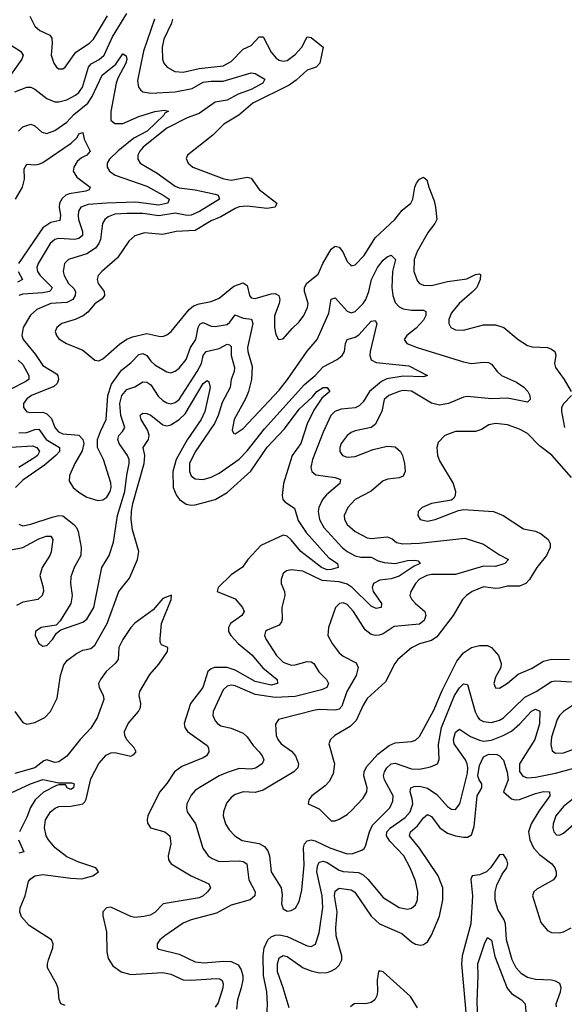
# Model space of a CAD drawing. Header units: inches. Extents: x 1843162 to 1959474, y 907081 to 1016326.
# Tile 211 of 256: x 1874895 to 1877614, y 1000728 to 1005648. Entities that reach past the tile are written whole.
import ezdxf

# ---------------------------------------------------------------- set-up
doc = ezdxf.new("R2010")
doc.units = ezdxf.units.IN
doc.header["$MEASUREMENT"] = 0
doc.layers.add('B8070', color=7, linetype='Continuous')

msp = doc.modelspace()

# ---------------------------------------------------------------- linework, layer by layer
at = {"layer": 'B8070', "color": 5}
for points, elevation in [([(1874870, 1005287.8), (1874930, 1005311.1), (1874950, 1005310.2), (1874970, 1005300.6), (1875030, 1005253.9), (1875070, 1005237.7), (1875090, 1005237.9), (1875130, 1005247.9), (1875173.4, 1005270), (1875190, 1005284.1), (1875207.5, 1005310), (1875237.5, 1005410), (1875252.2, 1005427.8), (1875291.8, 1005448.2), (1875316.3, 1005470), (1875357.4, 1005562.6), (1875430, 1005678.4)], 560), ([(1874945, 1005665), (1874970, 1005614.6), (1874994.4, 1005594.4), (1875044.9, 1005570), (1875055.1, 1005555.1), (1875057.3, 1005530), (1875051.9, 1005470), (1875064.2, 1005430), (1875078.4, 1005410), (1875090, 1005402.3), (1875102, 1005402), (1875110, 1005402), (1875121.3, 1005410), (1875174.3, 1005485.7), (1875242.8, 1005530), (1875262.3, 1005550), (1875332.4, 1005667.6)], 580), ([(1875567.8, 1005650), (1875512.1, 1005490), (1875483.5, 1005343.5), (1875487.2, 1005310), (1875497.2, 1005297.2), (1875510, 1005287.8), (1875550, 1005280.1), (1875670, 1005286.4), (1875755.8, 1005304.2), (1875810, 1005334.8), (1875850, 1005340.6), (1875910, 1005341.1), (1876050, 1005381.5), (1876070, 1005378), (1876118.4, 1005350), (1876108.2, 1005330), (1876050, 1005298.3), (1875984.9, 1005275.1), (1875930, 1005245.8), (1875870, 1005236), (1875790, 1005179.1), (1875730, 1005156.4), (1875630, 1005105.5), (1875511.6, 1005010), (1875494, 1004990), (1875483.8, 1004970), (1875484.3, 1004950), (1875496.5, 1004930), (1875580.3, 1004880.3), (1875670, 1004816.1), (1875690, 1004807.9), (1875770, 1004797.1), (1875870, 1004776), (1875886.3, 1004770), (1875892.1, 1004750), (1875791.5, 1004688.5), (1875750, 1004670.3), (1875730, 1004668.9), (1875670, 1004681.3), (1875590, 1004668), (1875510, 1004678.7), (1875430, 1004679.9), (1875370, 1004675.2), (1875336.9, 1004663.1), (1875319.4, 1004650), (1875307.6, 1004630), (1875297.4, 1004550), (1875290.1, 1004529.9), (1875273.8, 1004506.2), (1875230, 1004478.2), (1875138, 1004450), (1875118.9, 1004430), (1875111.5, 1004390), (1875117.4, 1004370), (1875138.7, 1004330), (1875164.6, 1004304.6), (1875172.8, 1004290), (1875170.9, 1004270), (1875159.2, 1004250), (1875130, 1004235.1), (1875050, 1004229.5), (1874980.1, 1004199.9), (1874948.4, 1004171.6), (1874911.6, 1004110), (1874905.5, 1004070), (1874912.7, 1004050), (1874973.9, 1003973.9), (1875010, 1003919), (1875078.6, 1003878.6), (1875085.7, 1003870), (1875088.8, 1003850), (1875082, 1003830), (1875064.5, 1003815.5), (1874954.3, 1003770), (1874930, 1003752.8), (1874914.4, 1003730), (1874914, 1003710), (1874930, 1003688.4), (1874950, 1003684), (1875010, 1003686.2), (1875030, 1003678.4), (1875054.2, 1003654.2), (1875070.1, 1003610), (1875087.5, 1003587.5), (1875110, 1003578.3), (1875190, 1003571.3), (1875210.2, 1003550), (1875214.3, 1003530), (1875206.5, 1003493.5), (1875169.3, 1003430), (1875143.6, 1003370), (1875142, 1003342), (1875161.1, 1003310), (1875190, 1003286), (1875230, 1003261.6), (1875285.2, 1003245.2), (1875310, 1003248.7), (1875330, 1003262.2), (1875346.2, 1003290), (1875351.2, 1003310), (1875350, 1003334), (1875312.3, 1003450), (1875283.5, 1003510), (1875283.7, 1003550), (1875297.2, 1003590), (1875325.7, 1003650), (1875334.2, 1003770), (1875353.1, 1003826.9), (1875402.9, 1003897.1), (1875450, 1003933.1), (1875490, 1003974.3), (1875510, 1003980.4), (1875530, 1003970.1), (1875550, 1003941.4), (1875570, 1003922.2), (1875630, 1003887.2), (1875650, 1003883.2), (1875670, 1003891.2), (1875690, 1003906.5), (1875726.3, 1003950), (1875747.5, 1004010), (1875774.1, 1004050), (1875785.6, 1004110), (1875793.6, 1004126.4), (1875810, 1004133.9), (1875850, 1004116.8), (1875870, 1004115.3), (1875930, 1004125.1), (1875944.3, 1004135.7), (1875970, 1004172.1), (1876010, 1004156.6), (1876051.8, 1004151.8), (1876059.4, 1004130), (1876032.4, 1004010), (1876033.2, 1003990), (1876054.5, 1003914.5), (1876051.3, 1003850), (1876037.7, 1003790), (1876024, 1003756), (1875966.1, 1003650), (1875956.2, 1003596.2), (1875962, 1003582), (1875970, 1003578), (1876010, 1003605.6), (1876190, 1003797.2), (1876232.2, 1003850), (1876329.2, 1003990.8), (1876379.1, 1004050), (1876438.7, 1004181.3), (1876450, 1004250.7), (1876470, 1004257.8), (1876530, 1004191.5), (1876550, 1004183), (1876570, 1004189.5), (1876610, 1004228.8), (1876623.1, 1004250), (1876637.6, 1004290), (1876650.4, 1004350), (1876681.1, 1004410), (1876710, 1004446.4), (1876730, 1004462.8), (1876750, 1004471.5), (1876770.5, 1004450), (1876756.6, 1004390), (1876752.9, 1004310), (1876756.8, 1004270), (1876770, 1004234.7), (1876790, 1004213.2), (1876810, 1004203.3), (1876850, 1004196.6), (1876910, 1004196.6), (1876921.7, 1004190), (1876922, 1004170), (1876910, 1004146.3), (1876873.3, 1004106.7), (1876827, 1004070), (1876814.4, 1004050), (1876828, 1004030), (1876879.3, 1004010), (1877110, 1003938.2), (1877150, 1003930.2), (1877210, 1003936.5), (1877234.8, 1003934.8), (1877250, 1003926.7), (1877278.3, 1003890), (1877300.3, 1003870), (1877375.7, 1003835.7), (1877411.2, 1003811.2), (1877432.2, 1003790), (1877441.8, 1003770), (1877443.1, 1003750), (1877430, 1003735.8), (1877330, 1003757.2), (1877250, 1003752.5), (1877130, 1003764.5), (1877110, 1003761.4), (1877035.5, 1003730), (1876990, 1003721.5), (1876950, 1003731.8), (1876850, 1003791.7), (1876810, 1003794.6), (1876790, 1003790.4), (1876738, 1003770), (1876715, 1003750), (1876702.5, 1003690), (1876670, 1003625.1), (1876649.4, 1003610.6), (1876570, 1003593.7), (1876550, 1003585), (1876529.3, 1003570), (1876500.2, 1003530), (1876493.2, 1003510), (1876492.6, 1003490), (1876506, 1003470), (1876530, 1003461.7), (1876570, 1003465), (1876660.2, 1003499.8), (1876730, 1003516.1), (1876770, 1003513.6), (1876796.1, 1003490), (1876806, 1003470), (1876815.6, 1003430), (1876819, 1003390), (1876810, 1003366), (1876790, 1003358.3), (1876732.1, 1003352.1), (1876710, 1003343.8), (1876649.1, 1003290.9), (1876570.2, 1003250), (1876533, 1003210), (1876514.7, 1003170), (1876516.3, 1003150), (1876530, 1003125.4), (1876570, 1003089.4), (1876630, 1003058.1), (1876650, 1003056), (1876730, 1003063.8), (1876753.7, 1003053.7), (1876775.2, 1003035.2), (1876808, 1003028), (1876890, 1003031.8), (1877116.8, 1003056.8), (1877210, 1003027.3), (1877290, 1002974.4), (1877335.3, 1002950), (1877316.5, 1002930), (1877270, 1002914.5), (1877210, 1002916.6), (1877070, 1002875.8), (1876950, 1002874.6), (1876927.7, 1002870), (1876890, 1002851.5), (1876871, 1002830), (1876847.4, 1002790), (1876842.3, 1002770), (1876852.6, 1002750), (1876871.3, 1002730), (1876917.8, 1002690), (1876922.5, 1002670), (1876914.6, 1002645.4), (1876890, 1002627.7), (1876764.9, 1002615.1), (1876710, 1002579.3), (1876690, 1002571.6), (1876670, 1002570.7), (1876650, 1002576.2), (1876619, 1002599), (1876561, 1002690), (1876530, 1002725.3), (1876510, 1002733.4), (1876490.8, 1002730), (1876471.4, 1002710), (1876436, 1002610), (1876432.9, 1002570), (1876454.7, 1002530), (1876490, 1002484.7), (1876510, 1002466.5), (1876573.8, 1002433.8), (1876584.8, 1002410), (1876575.1, 1002370), (1876528.6, 1002290), (1876503.1, 1002216.9), (1876490, 1002203.2), (1876470, 1002197.7), (1876390, 1002200.8), (1876370, 1002197.6), (1876186.4, 1002150), (1876172.1, 1002127.9), (1876175, 1002070), (1876183.5, 1002050), (1876199.7, 1002030), (1876251.7, 1001991.7), (1876270.9, 1001970), (1876286.2, 1001930), (1876282.9, 1001910), (1876264, 1001890), (1876110, 1001797.2), (1876070, 1001785.9), (1876010, 1001789), (1875970, 1001776.5), (1875950, 1001761.5), (1875926.6, 1001733.4), (1875912.1, 1001690), (1875911.2, 1001670), (1875921.8, 1001630), (1875940.2, 1001600.2), (1875968.7, 1001570), (1876006, 1001546), (1876090.4, 1001530.4), (1876116.5, 1001516.5), (1876134.3, 1001494.3), (1876142.5, 1001470), (1876150.2, 1001390), (1876199.3, 1001310), (1876204.9, 1001275.1), (1876202, 1001230), (1876210, 1001204.9), (1876230, 1001192.7), (1876250, 1001197), (1876271.5, 1001208.5), (1876290, 1001240.7), (1876302.6, 1001297.4), (1876314.8, 1001425.2), (1876310.8, 1001510), (1876317.3, 1001530), (1876330, 1001544.8), (1876350, 1001549.6), (1876370, 1001545.3), (1876443.2, 1001510), (1876530, 1001479.6), (1876558, 1001482), (1876602.3, 1001497.7), (1876614.3, 1001505.7), (1876621.5, 1001518.5), (1876640.4, 1001590), (1876656.8, 1001623.2), (1876742.1, 1001710), (1876757.9, 1001742.1), (1876759.4, 1001770), (1876715.8, 1001850), (1876710.4, 1001870), (1876715.2, 1001890), (1876727.4, 1001910), (1876750, 1001929.5), (1876770, 1001932.8), (1876850, 1001904.2), (1876890, 1001901.9), (1876946.2, 1001913.8), (1876980.5, 1001930), (1876989, 1001951), (1876986.4, 1002026.4), (1877000.8, 1002110), (1877065.3, 1002270), (1877090, 1002309.4), (1877110, 1002329.2), (1877130, 1002325.3), (1877169, 1002189), (1877182.1, 1002162.1), (1877191, 1002151), (1877210, 1002140.4), (1877250, 1002136.6), (1877290, 1002147.7), (1877310, 1002159.3), (1877417, 1002263), (1877473.6, 1002290), (1877550, 1002341.2), (1877570, 1002344.7), (1877650, 1002339.1)], 560), ([(1875657.5, 1005650), (1875652.5, 1005630), (1875614.8, 1005550), (1875605.2, 1005510), (1875607.3, 1005450), (1875615, 1005430), (1875630.1, 1005410.1), (1875669.1, 1005389.1), (1875710, 1005384.7), (1875790, 1005403.8), (1875910, 1005416.9), (1875950, 1005438.4), (1876010, 1005500.1), (1876050, 1005518.7), (1876090, 1005561.2), (1876110, 1005561.3), (1876150, 1005485.3), (1876174.7, 1005454.7), (1876190, 1005444.6), (1876210, 1005440.4), (1876230, 1005443.9), (1876270, 1005473), (1876302.7, 1005510), (1876330, 1005562), (1876350, 1005558.5), (1876410.1, 1005510), (1876392.3, 1005430), (1876374.2, 1005410), (1876330, 1005395.7), (1876275.1, 1005344.9), (1876239.7, 1005320.3), (1876058.8, 1005230), (1875989, 1005171), (1875914.5, 1005125.5), (1875859.1, 1005070), (1875732.7, 1004970), (1875726, 1004954), (1875735.8, 1004930), (1875759.5, 1004910), (1875913.1, 1004853.1), (1875950, 1004846.5), (1876030, 1004860.9), (1876050, 1004855), (1876090, 1004799.2), (1876178.5, 1004730), (1876170.3, 1004710), (1876130, 1004704.7), (1876030, 1004715.9), (1875990, 1004712), (1875970, 1004704.7), (1875898.2, 1004661.8), (1875850, 1004642.2), (1875770, 1004594.7), (1875676, 1004590), (1875610, 1004574.9), (1875517.5, 1004582.5), (1875470, 1004567.1), (1875439.3, 1004540.7), (1875383, 1004457), (1875304, 1004390), (1875286.9, 1004370), (1875281.8, 1004350), (1875286.4, 1004330), (1875316.1, 1004290), (1875317.7, 1004270), (1875306.8, 1004253.2), (1875270, 1004228.2), (1875234, 1004186), (1875211.7, 1004168.3), (1875171, 1004149), (1875105.5, 1004130), (1875079.5, 1004110), (1875072.2, 1004090), (1875077.6, 1004070), (1875090, 1004053), (1875127.7, 1004030), (1875210, 1003996), (1875270, 1003945.5), (1875290, 1003942.4), (1875310, 1003953.7), (1875393.5, 1004026.5), (1875429.4, 1004050.6), (1875457.1, 1004062.9), (1875530, 1004079.5), (1875590, 1004065.6), (1875610, 1004064.9), (1875630, 1004072.4), (1875651, 1004089), (1875741.2, 1004198.8), (1875762.7, 1004217.3), (1875790, 1004228.6), (1875850, 1004240.2), (1875890, 1004256), (1875964.3, 1004315.7), (1876010, 1004332.3), (1876030, 1004318.9), (1876041.9, 1004270), (1876050, 1004257.6), (1876070, 1004253.7), (1876150, 1004277.8), (1876170, 1004279.2), (1876188.7, 1004268.7), (1876192.6, 1004250), (1876189.5, 1004230), (1876167.6, 1004167.6), (1876166.7, 1004110), (1876174, 1004074), (1876186.8, 1004050), (1876210, 1004053), (1876255, 1004105), (1876290, 1004137.4), (1876313.2, 1004170), (1876332.2, 1004210), (1876335.4, 1004230), (1876316.1, 1004290), (1876316.8, 1004310), (1876328.8, 1004331.2), (1876384.7, 1004375.3), (1876407.5, 1004430), (1876450, 1004501.3), (1876470, 1004515.2), (1876490, 1004510.2), (1876507.3, 1004487.3), (1876530, 1004439.5), (1876543.8, 1004423.8), (1876550, 1004418.3), (1876570, 1004422.8), (1876615, 1004470), (1876670, 1004558.2), (1876766.8, 1004650), (1876804.7, 1004695.3), (1876847.4, 1004730), (1876857.6, 1004750), (1876867.9, 1004810), (1876876.1, 1004830), (1876890, 1004850.3), (1876910, 1004861.3), (1876927.5, 1004847.5), (1876936.8, 1004810), (1876963.2, 1004743.2), (1876971.4, 1004711.4), (1876977.4, 1004650), (1876968.1, 1004630), (1876934.1, 1004585.9), (1876879.3, 1004490), (1876864.3, 1004450), (1876861.7, 1004390), (1876880.7, 1004340.7), (1876890.1, 1004330.1), (1876910, 1004321.1), (1876950, 1004319.1), (1877030, 1004340.1), (1877126.8, 1004353.2), (1877170, 1004374), (1877190, 1004378), (1877194.7, 1004374.7), (1877193.8, 1004350), (1877176.2, 1004310), (1877154.4, 1004285.6), (1877089.2, 1004230), (1877050, 1004183.6), (1877036.5, 1004150), (1877036.5, 1004130), (1877046.7, 1004110), (1877070, 1004098), (1877110, 1004096.1), (1877210, 1004122.2), (1877270, 1004123.2), (1877312, 1004110), (1877384, 1004050), (1877430, 1004018.9), (1877453, 1004013), (1877529.4, 1004009.4), (1877550, 1004001.3), (1877567, 1003990), (1877571.7, 1003971.7), (1877564.2, 1003930), (1877570.3, 1003910), (1877613.4, 1003850), (1877648.8, 1003790)], 580), ([(1874770, 1005570.3), (1874899, 1005490), (1874911.7, 1005470), (1874905.4, 1005450), (1874849.3, 1005370)], 560), ([(1874888.7, 1005091.3), (1874910, 1005111.6), (1874950, 1005125.5), (1874970, 1005117.4), (1875004.8, 1005084.8), (1875030, 1005078.9), (1875070, 1005093.4), (1875130, 1005135.4), (1875165.3, 1005174.7), (1875234.1, 1005230), (1875256.8, 1005263.2), (1875306.6, 1005370), (1875374.2, 1005425.8), (1875410, 1005477.8), (1875426.6, 1005466.6), (1875430, 1005449.5), (1875424.6, 1005430), (1875384.8, 1005355.2), (1875376.8, 1005330), (1875349.5, 1005189.5), (1875350, 1005144.9), (1875369, 1005129), (1875410, 1005129.5), (1875490, 1005164.6), (1875570, 1005189.4), (1875615.5, 1005195.5), (1875638, 1005190), (1875618.7, 1005181.3), (1875613.7, 1005170), (1875530.9, 1005090), (1875464.3, 1005055.7), (1875387, 1004993), (1875343.4, 1004950), (1875331.5, 1004930), (1875330.9, 1004910.9), (1875343.5, 1004890), (1875371.4, 1004871.4), (1875530, 1004815.2), (1875611.6, 1004770), (1875640.5, 1004750), (1875635, 1004730), (1875590, 1004721), (1875475.1, 1004735.1), (1875328.5, 1004731.5), (1875236.6, 1004723.4), (1875200.2, 1004710), (1875188.4, 1004691.6), (1875185.9, 1004670), (1875187.7, 1004650), (1875208.7, 1004590), (1875208.3, 1004570), (1875190, 1004554.1), (1875170.4, 1004549.6), (1875090, 1004554.7), (1875069.3, 1004550), (1875046, 1004530), (1874987.3, 1004430), (1874980.7, 1004410), (1874983.4, 1004390), (1874996.4, 1004370), (1875056, 1004310), (1875050, 1004296.4), (1875044, 1004290), (1875010, 1004283), (1874910, 1004275.6), (1874890, 1004269.9)], 540), ([(1874873.4, 1004750), (1874909.3, 1004810), (1874918.7, 1004850), (1874917.6, 1004902.4), (1874930, 1004925.5), (1874970, 1004922.6), (1874990, 1004925.1), (1875010, 1004934.6), (1875152.3, 1005030), (1875181.4, 1005058.6), (1875190, 1005077), (1875210, 1005084), (1875216.5, 1005050), (1875245.8, 1004990), (1875229.1, 1004970), (1875202.7, 1004957.3), (1875180.8, 1004939.2), (1875164.2, 1004910), (1875161.7, 1004890), (1875180.3, 1004860.3), (1875247.2, 1004810), (1875242, 1004798), (1875224, 1004790), (1875142.4, 1004777.6), (1875125.2, 1004770), (1875106.5, 1004753.5), (1875093.7, 1004730), (1875091, 1004710), (1875098.4, 1004670), (1875095.5, 1004644.5), (1875050, 1004633.4), (1875010, 1004607.4), (1874889, 1004430)], 520), ([(1874886.8, 1004390), (1874907.8, 1004350), (1874884.1, 1004335.9)], 520), ([(1874890, 1003126.3), (1874910, 1003119.2), (1874950, 1003127.6), (1875057.4, 1003162.6), (1875090, 1003169.6), (1875110, 1003167.7), (1875165.6, 1003125.6), (1875179, 1003110), (1875186.9, 1003090), (1875202.2, 1003010), (1875199.7, 1002970), (1875166.2, 1002910), (1875150, 1002864), (1875147.5, 1002830), (1875156.5, 1002770), (1875149.2, 1002730), (1875097, 1002643), (1875077.1, 1002622.9), (1875001, 1002610), (1874972.7, 1002590), (1874972, 1002570), (1874990, 1002530.6), (1875010, 1002517.1), (1875030, 1002520.4), (1875058.7, 1002550), (1875078.4, 1002581.6), (1875100.5, 1002599.5), (1875210, 1002636.9), (1875230, 1002651.4), (1875264.5, 1002710), (1875304.8, 1002910), (1875341.2, 1002970), (1875363.2, 1003036.8), (1875382.5, 1003170), (1875419, 1003290), (1875429, 1003371), (1875441.8, 1003430), (1875440.6, 1003450), (1875432.9, 1003470), (1875390.9, 1003530), (1875384, 1003550), (1875388.8, 1003570), (1875408.4, 1003590), (1875419.9, 1003610), (1875399.9, 1003670), (1875394, 1003730), (1875404.7, 1003770), (1875430, 1003799.5), (1875470, 1003812.4), (1875510, 1003838.3), (1875530, 1003836.6), (1875550, 1003822.3), (1875585.7, 1003765.7), (1875610, 1003744.5), (1875630, 1003732.8), (1875650, 1003728.3), (1875670, 1003734.5), (1875690, 1003750.1), (1875781.3, 1003890), (1875802.1, 1003930), (1875810.7, 1003969.3), (1875825.6, 1003990), (1875890, 1004004.8), (1875930, 1004025.5), (1875942.6, 1004022.6), (1875950, 1004014.9), (1875950.1, 1003970), (1875967.7, 1003910), (1875965.7, 1003890), (1875950.1, 1003850), (1875945.1, 1003810), (1875904.8, 1003735.2), (1875885.6, 1003670), (1875867.1, 1003630), (1875770, 1003487.6), (1875742.5, 1003430), (1875741.8, 1003390), (1875750, 1003368.2), (1875770, 1003353.1), (1875810, 1003350.1), (1875850, 1003362.1), (1875890, 1003381.2), (1875990, 1003451.3), (1876030, 1003493.2), (1876116.9, 1003603.1), (1876316, 1003824), (1876369.9, 1003870), (1876410, 1003912.9), (1876480.4, 1003950), (1876504.4, 1003970), (1876515.9, 1003990), (1876521, 1004030), (1876529.7, 1004050), (1876570, 1004061.7), (1876587.8, 1004072.2), (1876650, 1004141.5), (1876670, 1004143.8), (1876677.3, 1004130), (1876644.5, 1003990), (1876642.7, 1003970), (1876650, 1003947.6), (1876674.3, 1003934.3), (1876838.2, 1003918.2), (1876930.4, 1003870), (1876910, 1003863.1), (1876810, 1003866.4), (1876726.8, 1003853.2), (1876700.7, 1003839.3), (1876640.6, 1003790), (1876610, 1003738.7), (1876590, 1003717.9), (1876570, 1003708.4), (1876499.1, 1003700.9), (1876468.4, 1003690), (1876448.8, 1003670), (1876410, 1003587.2), (1876355.9, 1003450), (1876347.8, 1003410), (1876352.4, 1003390), (1876373.2, 1003373.3), (1876470, 1003360.1), (1876497, 1003350), (1876492.3, 1003330), (1876426.7, 1003273.3), (1876406.3, 1003250), (1876387.5, 1003210), (1876385.1, 1003190), (1876391.8, 1003150), (1876413.4, 1003110), (1876505.1, 1003010), (1876530, 1002989.7), (1876570, 1002968.2), (1876597.6, 1002962.4), (1876650, 1002962.1), (1876684, 1002944), (1876714.9, 1002934.9), (1876770, 1002929.6), (1876830, 1002945.2), (1876867.5, 1002947.5), (1876884.2, 1002944.2), (1876894.6, 1002930), (1876863.4, 1002916.6), (1876790, 1002866.3), (1876750, 1002854.4), (1876693.2, 1002846.8), (1876660.4, 1002830), (1876653.6, 1002810), (1876658.9, 1002790), (1876701.1, 1002730), (1876698.7, 1002710), (1876674.4, 1002705.6), (1876650, 1002716.5), (1876555, 1002810), (1876530, 1002827), (1876490, 1002838.2), (1876405.3, 1002845.3), (1876307.7, 1002892.3), (1876250, 1002899.1), (1876225.9, 1002894.1), (1876210, 1002879.5), (1876199.5, 1002850), (1876200.3, 1002830), (1876216.4, 1002790), (1876218.7, 1002770), (1876203.2, 1002710), (1876205.2, 1002650), (1876201.5, 1002638.5), (1876190, 1002622.2), (1876130, 1002597.2), (1876122.3, 1002590), (1876117.3, 1002570), (1876125.2, 1002550), (1876177.3, 1002470), (1876210, 1002436.8), (1876250, 1002422.7), (1876270, 1002423.4), (1876330, 1002440.4), (1876350, 1002439.1), (1876363.9, 1002430), (1876388.3, 1002388.3), (1876425.8, 1002350), (1876435.8, 1002330), (1876428.7, 1002311.3), (1876401.6, 1002298.4), (1876270, 1002265.5), (1876170, 1002261.4), (1876070, 1002276), (1875970, 1002319.2), (1875950, 1002322.7), (1875930, 1002317.9), (1875910, 1002298.8), (1875860.7, 1002190), (1875859.6, 1002170), (1875870, 1002144.4), (1875882, 1002130), (1875899.2, 1002119.2), (1875950, 1002107.1), (1876010, 1002082.7), (1876030, 1002064.9), (1876060.3, 1002020.3), (1876090.7, 1001990), (1876105.7, 1001970), (1876113.5, 1001950), (1876105.8, 1001930), (1876072.5, 1001907.5), (1876050, 1001902.2), (1875990, 1001905.3), (1875930, 1001886.2), (1875890.8, 1001869.2), (1875790.1, 1001809.9), (1875770, 1001796.8), (1875750, 1001772.1), (1875729.4, 1001730), (1875726.7, 1001710), (1875731.2, 1001690), (1875773.1, 1001630), (1875808.4, 1001508.4), (1875836.2, 1001470), (1875855.5, 1001455.5), (1875890, 1001441.5), (1875990, 1001444.3), (1876010, 1001440.8), (1876028.1, 1001430), (1876038.8, 1001350), (1876070.7, 1001290), (1876068.6, 1001270), (1876046, 1001250), (1875950, 1001222.8), (1875876.4, 1001183.6), (1875750, 1001150.5), (1875710, 1001133), (1875619.5, 1001070), (1875594.4, 1001050), (1875580.4, 1001030), (1875580.5, 1001010), (1875590, 1001003.1), (1875690, 1000977.5), (1875770, 1000940.1), (1875815.2, 1000935.2), (1875910, 1000942.8), (1875950, 1000941.7), (1875984.6, 1000924.6), (1876000.4, 1000900.4), (1876008.9, 1000870), (1876008.9, 1000850), (1876001.1, 1000810), (1875981.4, 1000750), (1875976.7, 1000703.3)], 540), ([(1874886.3, 1003946.3), (1874910, 1003925.4), (1874940.1, 1003870), (1874939.5, 1003850), (1874922.6, 1003837.4), (1874850, 1003801.8)], 540), ([(1874870, 1002191.3), (1874910, 1002136.2), (1874930, 1002127.7), (1874970, 1002136.6), (1875019.4, 1002160.6), (1875048.7, 1002191.3), (1875082.2, 1002257.8), (1875098.4, 1002370), (1875115.4, 1002424.6), (1875133, 1002447), (1875178.9, 1002481.1), (1875210, 1002497.4), (1875250, 1002506), (1875270, 1002522), (1875330.7, 1002630), (1875390.3, 1002789.7), (1875443, 1002857), (1875483.4, 1002950), (1875489.9, 1002990), (1875457.8, 1003097.8), (1875451.2, 1003150), (1875452.6, 1003190), (1875459.3, 1003230), (1875516.8, 1003430), (1875519.6, 1003470), (1875511.1, 1003510), (1875537.2, 1003550), (1875540.5, 1003570), (1875534.2, 1003594.2), (1875501.4, 1003650), (1875496.8, 1003670), (1875502.7, 1003677.3), (1875510, 1003682), (1875530, 1003679.5), (1875550, 1003671.3), (1875610, 1003623.4), (1875630, 1003618.2), (1875650, 1003622.8), (1875690.2, 1003649.8), (1875721.4, 1003678.6), (1875810, 1003829.4), (1875830, 1003844.7), (1875838.3, 1003838.3), (1875845.1, 1003810), (1875819.4, 1003690), (1875800.4, 1003650), (1875730, 1003548.8), (1875676.1, 1003450), (1875659.4, 1003390), (1875661.1, 1003310), (1875677.1, 1003270), (1875692.5, 1003250), (1875726.3, 1003226.3), (1875750, 1003221), (1875770, 1003222.8), (1875870, 1003250.1), (1875930, 1003285), (1876048.1, 1003391.9), (1876130, 1003511.2), (1876216.2, 1003603.8), (1876290, 1003701), (1876357.1, 1003762.9), (1876377.7, 1003790), (1876410.5, 1003810.5), (1876429.1, 1003809.1), (1876443.7, 1003790), (1876403, 1003757), (1876363.1, 1003696.9), (1876330, 1003628.9), (1876298, 1003530), (1876255.7, 1003470), (1876212, 1003330), (1876204.4, 1003270), (1876208.6, 1003250), (1876218, 1003238), (1876266.4, 1003206.4), (1876285.2, 1003145.2), (1876325.2, 1003085.2), (1876437.9, 1002957.9), (1876481.1, 1002930), (1876484.2, 1002910), (1876450, 1002899.9), (1876430, 1002899), (1876400.8, 1002910), (1876298.1, 1002990), (1876250, 1003048.8), (1876230, 1003066.8), (1876210, 1003072.2), (1876099.3, 1003020.7), (1876034.2, 1002950), (1876007.5, 1002912.5), (1875950, 1002873.3), (1875884.7, 1002810), (1875880.4, 1002790), (1875970, 1002754.5), (1876007, 1002710), (1876014.5, 1002690), (1876003.2, 1002670), (1875946.4, 1002630), (1875936.3, 1002610), (1875937.7, 1002590), (1875948.6, 1002570), (1875986, 1002530), (1876053.3, 1002473.3), (1876108.9, 1002408.9), (1876180.2, 1002350), (1876182.4, 1002330), (1876150, 1002322.5), (1876070, 1002341.4), (1875970, 1002396.9), (1875930, 1002411.1), (1875866.4, 1002410), (1875850, 1002404.1), (1875833.5, 1002390), (1875809.5, 1002310), (1875747.5, 1002230), (1875716.3, 1002130), (1875719.4, 1002110), (1875732.7, 1002090), (1875830, 1002021), (1875836.9, 1002010), (1875838.2, 1001990), (1875826.9, 1001970), (1875810, 1001958.7), (1875704.6, 1001915.4), (1875667.7, 1001890), (1875629.6, 1001830.4), (1875592.4, 1001787.6), (1875533.8, 1001670), (1875530.2, 1001650), (1875533.4, 1001633.4), (1875547.7, 1001610), (1875619.5, 1001590), (1875645, 1001570), (1875648.9, 1001530), (1875635.2, 1001470), (1875637.1, 1001450), (1875651.2, 1001430), (1875750, 1001369.6), (1875838.9, 1001330), (1875846.9, 1001310), (1875833, 1001290), (1875811.1, 1001270), (1875790, 1001259.2), (1875610.3, 1001230), (1875570, 1001185.7), (1875546.3, 1001173.7), (1875514.3, 1001165.7), (1875470, 1001161.3), (1875450, 1001165.7), (1875350, 1001212.2), (1875328.7, 1001210), (1875309.4, 1001190), (1875310.2, 1001170), (1875328.7, 1001090), (1875329.1, 1000990), (1875336.2, 1000956.2), (1875360, 1000920), (1875401.3, 1000890), (1875450, 1000876.1), (1875610, 1000886.4), (1875650, 1000877.6), (1875710.7, 1000850), (1875750, 1000847.7), (1875875.9, 1000855.9), (1875894.1, 1000854.1), (1875906.2, 1000846.2), (1875911, 1000830), (1875908.7, 1000810), (1875885.4, 1000734.6), (1875870, 1000713.9)], 520), ([(1877648.9, 1003770), (1877610, 1003728.4), (1877600.5, 1003710), (1877599.5, 1003690), (1877614.3, 1003610)], 580), ([(1874890, 1003583.4), (1874930, 1003584.7), (1874970, 1003600.3), (1874990, 1003600.9), (1875027.2, 1003550), (1875093.2, 1003510), (1875093.2, 1003490), (1875074.7, 1003470), (1875017.9, 1003422.1), (1874910, 1003347.3), (1874872.9, 1003310)], 540), ([(1877650, 1003360.5), (1877551.6, 1003471.6), (1877490, 1003517.7), (1877430, 1003579.9), (1877390, 1003601.4), (1877330, 1003622.4), (1877269.5, 1003630.5), (1877237.6, 1003622.4), (1877199.7, 1003600.3), (1877170, 1003589.9), (1877070, 1003589.8), (1877018, 1003570), (1876984.3, 1003535.7), (1876977.7, 1003510), (1876980.3, 1003470), (1876990, 1003443.8), (1877058.3, 1003330), (1877070.3, 1003290), (1877068.4, 1003270), (1877062.8, 1003257.2), (1877050, 1003247), (1876950, 1003230.9), (1876903.8, 1003210), (1876884.9, 1003190), (1876882, 1003170), (1876893.4, 1003150), (1876930, 1003142.2), (1876969.2, 1003150), (1877085.1, 1003194.9), (1877110, 1003199.5), (1877261, 1003190), (1877308.4, 1003170), (1877410, 1003104), (1877470, 1003091.5), (1877499, 1003079), (1877532.9, 1003050), (1877543.6, 1003030), (1877543.8, 1003010), (1877524.1, 1002970), (1877476.3, 1002910), (1877440.6, 1002850), (1877422.3, 1002830), (1877390, 1002817.5), (1877330, 1002816.2), (1877290, 1002806.3), (1877270, 1002805), (1877210, 1002814.1), (1877154.4, 1002790), (1877124.7, 1002770), (1877104.9, 1002750), (1877059.4, 1002670), (1876976.5, 1002563.5), (1876950, 1002546.1), (1876890, 1002528.4), (1876850, 1002509.1), (1876782.7, 1002450), (1876767, 1002430), (1876720.4, 1002339.6), (1876630, 1002255.1), (1876610, 1002222.2), (1876574.7, 1002145.3), (1876543.9, 1002116.1), (1876467.2, 1002070), (1876445.7, 1002050), (1876438.3, 1002030), (1876466.8, 1001930), (1876460.3, 1001879.7), (1876439.8, 1001840.2), (1876420.4, 1001819.6), (1876353, 1001770), (1876338, 1001750), (1876334.8, 1001730), (1876390, 1001704.4), (1876450, 1001644.9), (1876470, 1001644.4), (1876490, 1001652.2), (1876530, 1001675.3), (1876550, 1001693.7), (1876610, 1001758), (1876628.6, 1001790), (1876628.8, 1001810), (1876613.2, 1001870), (1876615, 1001890), (1876625.8, 1001914.2), (1876682.1, 1001977.9), (1876739.6, 1002020.4), (1876770, 1002033.4), (1876850, 1002040.2), (1876870, 1002048.2), (1876890, 1002065.5), (1876962.1, 1002197.9), (1877003.5, 1002296.5), (1877077.4, 1002442.6), (1877110, 1002483.9), (1877150, 1002510.1), (1877190, 1002521.1), (1877230, 1002521), (1877250.3, 1002510), (1877284.9, 1002470), (1877299.1, 1002430), (1877296.1, 1002410), (1877270, 1002362), (1877262.3, 1002330), (1877270, 1002308.4), (1877290, 1002307.2), (1877330, 1002331.7), (1877383.4, 1002376.6), (1877450, 1002406.3), (1877510, 1002441.6), (1877550, 1002452.2), (1877639, 1002450)], 580), ([(1874850, 1003512.4), (1874958.5, 1003518.5), (1874980.5, 1003510), (1874992.7, 1003490), (1874983.4, 1003470), (1874970, 1003460.1), (1874890, 1003409.9)], 520), ([(1874850, 1002998.8), (1874910, 1003010.9), (1874990, 1003053.5), (1875026.2, 1003066.2), (1875050, 1003066.3), (1875059.4, 1003050), (1875051.5, 1002988.5), (1875044.7, 1002970), (1875007.1, 1002910), (1874995.7, 1002870), (1875011.9, 1002810), (1875013.1, 1002790), (1875007.3, 1002770), (1874985.7, 1002750), (1874910, 1002737), (1874879.2, 1002720.8)], 520), ([(1875122.3, 1000722.3), (1875100.5, 1000730), (1875091.3, 1000751.3), (1875085.9, 1000805.9), (1875078.6, 1000830), (1875034, 1000910), (1875032.6, 1000930), (1875037.6, 1000950), (1875059.7, 1001010), (1875061.3, 1001030), (1875054, 1001050), (1874941.3, 1001121.3), (1874903.9, 1001163.9), (1874895, 1001190), (1874896.9, 1001210), (1874921.4, 1001270), (1874939, 1001341), (1874946.6, 1001353.4), (1874970, 1001369), (1875010, 1001375.8), (1875150, 1001357.4), (1875204.8, 1001355.2), (1875259.2, 1001370), (1875288, 1001390), (1875274.3, 1001410), (1875190, 1001437.1), (1875130, 1001464.5), (1875071.3, 1001510), (1875037.8, 1001550), (1875027, 1001570), (1875018.9, 1001610), (1875023.8, 1001650), (1875047.7, 1001690), (1875071.6, 1001708.4), (1875090, 1001715.2), (1875150, 1001717.2), (1875194.5, 1001725.5), (1875210.3, 1001730), (1875220.3, 1001739.7), (1875227, 1001753), (1875250, 1001854.5), (1875290, 1001931.2), (1875327, 1001973), (1875350, 1001983.4), (1875370, 1001985.1), (1875450, 1001968), (1875464.7, 1001975.3), (1875476.5, 1001990), (1875465.6, 1002010), (1875429.2, 1002049.2), (1875419.9, 1002070), (1875418.4, 1002090), (1875436.3, 1002130), (1875487.3, 1002190), (1875497.9, 1002210), (1875499.1, 1002230), (1875491.8, 1002270), (1875493.8, 1002290), (1875544.8, 1002375.2), (1875590, 1002427.8), (1875632.9, 1002490), (1875633.4, 1002510), (1875603.4, 1002523.4), (1875596.4, 1002536.4), (1875595.1, 1002555.1), (1875601.8, 1002630), (1875650.7, 1002750), (1875652.3, 1002772.3), (1875610, 1002755), (1875560.8, 1002699.2), (1875470, 1002632.3), (1875450, 1002611.2), (1875409.9, 1002550), (1875389.7, 1002510), (1875386.1, 1002450), (1875371, 1002430), (1875325.6, 1002390), (1875297.5, 1002350), (1875288.8, 1002330), (1875291.6, 1002310), (1875311.7, 1002271.7), (1875314.5, 1002250), (1875281.5, 1002158.5), (1875250, 1002107.7), (1875196.1, 1002050), (1875130, 1001966.8), (1875090, 1001939), (1875070, 1001936.2), (1875030, 1001949.5), (1875015.1, 1001944.9), (1874970, 1001908.5), (1874870, 1001880.5)], 480), ([(1877670, 1002231.5), (1877609.5, 1002190), (1877590.1, 1002170), (1877578.4, 1002150), (1877550, 1002062.7), (1877545.8, 1002025.8), (1877553.6, 1001993.6), (1877570, 1001983.2), (1877610, 1001984.7), (1877730, 1002027.5)], 560), ([(1876125.7, 1000594.3), (1876131.9, 1000728.1), (1876127.7, 1000790), (1876111.2, 1000871.2), (1876109.9, 1000970), (1876114.5, 1001010), (1876133.2, 1001050), (1876150, 1001065.5), (1876170, 1001072.9), (1876190, 1001074), (1876230, 1001067), (1876330, 1001019.7), (1876350, 1001015.8), (1876371.9, 1001028.1), (1876390, 1001084), (1876407.9, 1001212.1), (1876405.2, 1001270), (1876378.8, 1001390), (1876381.4, 1001418.6), (1876390, 1001438), (1876410, 1001442.2), (1876430, 1001436.2), (1876490, 1001398.1), (1876510, 1001390.5), (1876585.6, 1001385.6), (1876610, 1001375.1), (1876633.3, 1001353.3), (1876710, 1001261.1), (1876790, 1001212.1), (1876830, 1001203.8), (1876851.2, 1001208.8), (1876870, 1001224.6), (1876881.1, 1001250), (1876883.2, 1001290), (1876870, 1001344.5), (1876844.7, 1001410), (1876811.9, 1001470), (1876742.5, 1001542.5), (1876725.9, 1001570), (1876728.3, 1001590), (1876746.2, 1001610), (1876818.6, 1001661.4), (1876843.7, 1001690), (1876856.7, 1001730), (1876854.9, 1001754.9), (1876844.6, 1001790), (1876848, 1001810), (1876863.6, 1001816.4), (1876890, 1001817.8), (1876930, 1001807.4), (1876976.7, 1001776.7), (1877030, 1001715.8), (1877050, 1001702.4), (1877070, 1001700.9), (1877091.9, 1001730), (1877130, 1001883.1), (1877132, 1001910), (1877129.5, 1001930), (1877120.3, 1001950), (1877064.1, 1002030), (1877061.1, 1002050), (1877070, 1002087.4), (1877090, 1002101.8), (1877146.1, 1002066.1), (1877190, 1002047.1), (1877210, 1002042.9), (1877250, 1002047), (1877309, 1002070), (1877350, 1002091.9), (1877391.6, 1002128.4), (1877450, 1002191.9), (1877470, 1002201.7), (1877492.1, 1002192.1), (1877489.6, 1002129.6), (1877466.5, 1002050), (1877389.3, 1001930), (1877390.6, 1001890.6), (1877407.3, 1001867.3), (1877430, 1001858.6), (1877470, 1001862.8), (1877570, 1001882.1), (1877730, 1001925.4)], 540), ([(1876239.7, 1000710), (1876210.7, 1000810.7), (1876181.2, 1000890), (1876181.9, 1000930), (1876190, 1000959.6), (1876210, 1000972.1), (1876230, 1000965.7), (1876310, 1000910.5), (1876350, 1000894.1), (1876390, 1000885.5), (1876430, 1000887), (1876447.4, 1000892.6), (1876473.4, 1000906.6), (1876490, 1000923.2), (1876502.2, 1000950), (1876502.9, 1000970), (1876475, 1001070), (1876472.8, 1001110), (1876479.9, 1001190), (1876466.8, 1001270), (1876470, 1001293.4), (1876490, 1001308), (1876550, 1001300.4), (1876568.6, 1001288.6), (1876650, 1001167.9), (1876690.5, 1001130.5), (1876802.1, 1001082.1), (1876850, 1001040.2), (1876870, 1001028.4), (1876896.2, 1001023.8), (1876910, 1001026.2), (1876930, 1001039), (1876950, 1001073.1), (1876990, 1001168.5), (1877006.7, 1001250), (1877008, 1001310), (1876983.1, 1001370), (1876890, 1001508.1), (1876840.5, 1001570), (1876846, 1001590), (1876880.2, 1001619.8), (1876910, 1001660.2), (1876930, 1001675.9), (1876950, 1001665.5), (1876991.7, 1001610), (1877030, 1001583.3), (1877070, 1001569.7), (1877110, 1001562.4), (1877130, 1001563.6), (1877150, 1001575.2), (1877164.5, 1001615.5), (1877177.9, 1001770), (1877202.5, 1001810), (1877201.5, 1001830), (1877188.9, 1001848.9), (1877182.7, 1001870), (1877190, 1001921.7), (1877210, 1001964.5), (1877236.9, 1001976.9), (1877276.1, 1001976.1), (1877290.4, 1001970), (1877310, 1001947.2), (1877328.1, 1001888.1), (1877332.8, 1001850), (1877310.2, 1001790), (1877350, 1001754.2), (1877369.2, 1001749.2), (1877390, 1001750.6), (1877470, 1001781.1), (1877510.6, 1001790.6), (1877539.1, 1001790), (1877541.3, 1001770), (1877486.7, 1001693.3), (1877448.9, 1001630), (1877435.4, 1001590), (1877441, 1001550), (1877459.4, 1001510), (1877490, 1001475.6), (1877551.8, 1001430), (1877566.4, 1001410), (1877573.2, 1001390), (1877572.6, 1001370), (1877559.3, 1001350), (1877477.1, 1001302.9), (1877462.2, 1001290), (1877454.7, 1001270), (1877496.6, 1001136.6), (1877530, 1001096.1), (1877550, 1001085.8), (1877590, 1001085), (1877610, 1001090.2), (1877648, 1001110)], 520), ([(1874830, 1001774.3), (1874947.9, 1001830), (1875010, 1001851.4), (1875090, 1001834.4), (1875153.9, 1001833.9), (1875166, 1001830), (1875162.4, 1001810), (1875150, 1001800.5), (1875132.3, 1001810), (1875124.1, 1001824.1), (1875090, 1001825.1), (1875079, 1001821), (1875012.7, 1001787.3), (1874972.5, 1001750), (1874948.4, 1001711.6), (1874930, 1001662.2), (1874893, 1001590)], 460), ([(1877718, 1001802), (1877610, 1001716.5), (1877571.9, 1001670), (1877557.5, 1001630), (1877556.5, 1001610), (1877560.9, 1001590), (1877574.6, 1001574.6), (1877590, 1001572.8), (1877610, 1001582.9), (1877699.3, 1001660.7)], 540), ([(1874889.3, 1001550), (1874915.5, 1001490), (1874890, 1001482.2)], 460), ([(1877575.3, 1000715.3), (1877573.4, 1000730), (1877595.2, 1000790), (1877597.3, 1000810), (1877590.8, 1000830.8), (1877570, 1000843.2), (1877549, 1000849), (1877470, 1000852.4), (1877430, 1000860.9), (1877400.2, 1000880.2), (1877374.1, 1000910), (1877353.3, 1000950), (1877325.3, 1001050), (1877320.3, 1001130), (1877313.3, 1001150), (1877281.6, 1001201.6), (1877268.2, 1001250), (1877268.1, 1001290), (1877276.8, 1001323.2), (1877302.7, 1001377.3), (1877326.3, 1001410), (1877332.3, 1001430), (1877326.2, 1001450), (1877310, 1001476), (1877290, 1001474.9), (1877244.5, 1001410), (1877225.5, 1001390), (1877190, 1001373.9), (1877154, 1001370), (1877146.8, 1001353.2), (1877155.9, 1001270), (1877147.1, 1001130), (1877104.5, 1000970), (1877100.5, 1000930), (1877125.5, 1000650)], 480), ([(1877191.1, 1000428.9), (1877178.1, 1000741.9), (1877183.9, 1000870), (1877181.5, 1000930), (1877215.1, 1001030), (1877230, 1001061.6), (1877250, 1001048.2), (1877267.2, 1000967.2), (1877329, 1000809), (1877350, 1000781.7), (1877399.6, 1000750), (1877417.8, 1000730), (1877425.9, 1000630)], 460), ([(1876880.9, 1000710), (1876846.4, 1000766.4), (1876710, 1000889.1), (1876690, 1000894.3), (1876686.6, 1000890), (1876679.9, 1000850), (1876681.2, 1000790), (1876677.4, 1000770), (1876667.1, 1000750), (1876650, 1000736.6), (1876630, 1000731.3), (1876564.5, 1000730), (1876545.6, 1000714.4)], 480)]:
    msp.add_lwpolyline(points, dxfattribs=dict(at, elevation=elevation))

doc.saveas('drawing.dxf')
